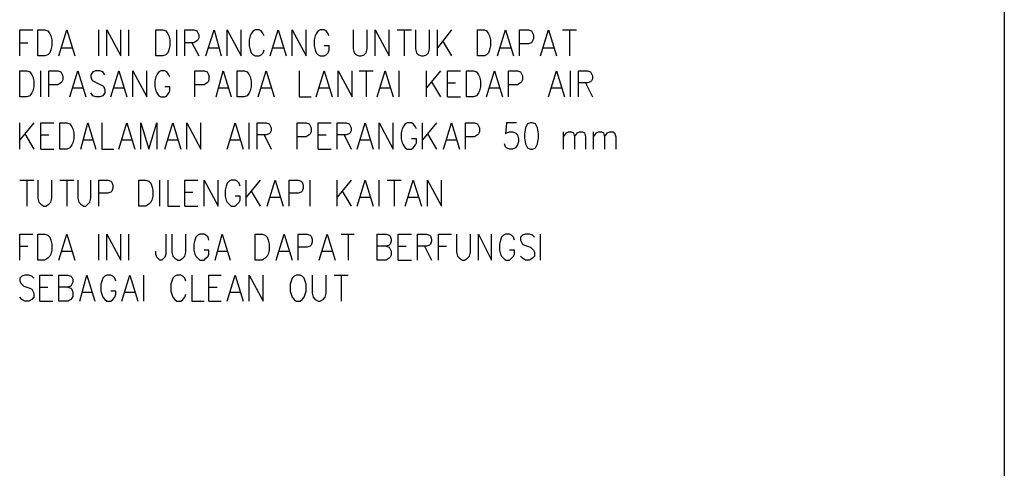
# Model space of a CAD drawing. Header units: millimetres. Extents: x 0 to 420, y 0 to 297.
# Tile 6 of 49: x 105 to 147, y 200 to 219. Entities that reach past the tile are written whole.
import ezdxf

# ---------------------------------------------------------------- set-up
doc = ezdxf.new("R2010")
doc.units = ezdxf.units.MM
doc.layers.add('LINE_000000', color=7, linetype='Continuous')

msp = doc.modelspace()

# ---------------------------------------------------------------- linework, layer by layer
at = {"layer": 'LINE_000000', "lineweight": 25}
for p, q in [((146.812, 266.023), (146.812, 151.045)), ((108.543, 217.72), (108.543, 218.821)), ((109.813, 217.72), (109.813, 218.821)), ((111.845, 217.72), (111.845, 218.821)), ((121.158, 218.821), (121.751, 218.821)), ((121.454, 218.821), (121.454, 217.72)), ((122.851, 217.72), (122.851, 218.821)), ((123.444, 218.821), (122.851, 218.059)), ((128.143, 218.821), (128.736, 218.821)), ((128.439, 218.821), (128.439, 217.72)), ((105.198, 218.271), (105.537, 218.271)), ((106.976, 218.059), (107.4, 218.059)), ((112.48, 218.271), (112.776, 217.72)), ((113.199, 218.059), (113.623, 218.059)), ((115.909, 218.059), (116.332, 218.059)), ((123.063, 218.355), (123.444, 217.72)), ((125.518, 218.059), (125.942, 218.059)), ((127.339, 218.059), (127.762, 218.059)), ((106.087, 215.985), (106.087, 217.085)), ((119.549, 217.085), (120.142, 217.085)), ((119.846, 217.085), (119.846, 215.985)), ((121.243, 215.985), (121.243, 217.085)), ((122.386, 215.985), (122.386, 217.085)), ((122.978, 217.085), (122.386, 216.366)), ((128.482, 215.985), (128.482, 217.085)), ((122.597, 216.62), (122.978, 215.985)), ((123.275, 216.577), (123.613, 216.577)), ((129.117, 216.577), (129.413, 215.985)), ((107.442, 216.366), (107.865, 216.366)), ((109.178, 216.366), (109.601, 216.366)), ((113.623, 216.366), (114.004, 216.366)), ((115.401, 216.366), (115.824, 216.366)), ((117.856, 216.366), (118.279, 216.366)), ((120.438, 216.366), (120.862, 216.366)), ((123.275, 215.985), (123.825, 215.985)), ((125.053, 216.366), (125.476, 216.366)), ((127.677, 216.366), (128.101, 216.366)), ((105.198, 213.783), (105.198, 214.884)), ((105.791, 214.884), (105.198, 214.164)), ((114.893, 213.783), (114.893, 214.884)), ((122.216, 213.783), (122.216, 214.884)), ((122.809, 214.884), (122.216, 214.164)), ((105.41, 214.418), (105.791, 213.783)), ((106.087, 214.376), (106.426, 214.376)), ((115.528, 214.376), (115.824, 213.783)), ((117.814, 214.376), (118.152, 214.376)), ((118.914, 214.376), (119.211, 213.783)), ((122.428, 214.418), (122.809, 213.783)), ((128.185, 213.783), (128.185, 214.503)), ((129.455, 213.783), (129.455, 214.503)), ((107.908, 214.164), (108.289, 214.164)), ((109.516, 214.164), (109.94, 214.164)), ((111.464, 214.164), (111.887, 214.164)), ((114.088, 214.164), (114.512, 214.164)), ((119.592, 214.164), (120.015, 214.164)), ((123.232, 214.164), (123.656, 214.164)), ((106.087, 213.783), (106.638, 213.783)), ((117.814, 213.783), (118.364, 213.783)), ((105.198, 212.471), (105.791, 212.471)), ((105.495, 212.471), (105.495, 211.37)), ((106.892, 212.471), (107.484, 212.471)), ((107.188, 212.471), (107.188, 211.37)), ((111.125, 211.37), (111.125, 212.471)), ((114.766, 211.37), (114.766, 212.471)), ((115.358, 212.471), (114.766, 211.751)), ((117.475, 211.37), (117.475, 212.471)), ((118.618, 211.37), (118.618, 212.471)), ((119.211, 212.471), (118.618, 211.751)), ((120.396, 211.37), (120.396, 212.471)), ((120.735, 212.471), (121.327, 212.471)), ((121.031, 212.471), (121.031, 211.37)), ((112.183, 211.963), (112.522, 211.963)), ((114.977, 212.005), (115.358, 211.37)), ((118.83, 212.005), (119.211, 211.37)), ((115.782, 211.751), (116.205, 211.751)), ((119.592, 211.751), (120.015, 211.751)), ((121.624, 211.751), (122.047, 211.751)), ((112.183, 211.37), (112.734, 211.37)), ((108.543, 209.084), (108.543, 210.185)), ((109.813, 209.084), (109.813, 210.185)), ((118.787, 210.185), (119.338, 210.185)), ((119.084, 210.185), (119.084, 209.084)), ((127.212, 209.084), (127.212, 210.185)), ((105.198, 209.677), (105.537, 209.677)), ((106.976, 209.465), (107.4, 209.465)), ((113.58, 209.465), (113.961, 209.465)), ((116.163, 209.465), (116.586, 209.465)), ((117.983, 209.465), (118.406, 209.465)), ((121.2, 209.677), (121.539, 209.677)), ((122.301, 209.677), (122.597, 209.084)), ((122.894, 209.677), (123.232, 209.677)), ((121.2, 209.084), (121.751, 209.084)), ((110.448, 207.349), (110.448, 208.449)), ((118.491, 208.449), (119.084, 208.449)), ((118.787, 208.449), (118.787, 207.349)), ((106.045, 207.941), (106.384, 207.941)), ((107.865, 207.73), (108.246, 207.73)), ((109.643, 207.73), (110.067, 207.73)), ((113.199, 207.941), (113.538, 207.941)), ((114.088, 207.73), (114.512, 207.73)), ((106.045, 207.349), (106.595, 207.349)), ((113.199, 207.349), (113.707, 207.349))]:
    msp.add_line(p, q, dxfattribs=at)
for points in [[(105.198, 217.72), (105.198, 218.821), (105.749, 218.821)], [(106.849, 217.72), (107.188, 218.821), (107.527, 217.72)], [(108.881, 217.72), (108.881, 218.821), (109.474, 217.72), (109.474, 218.821)], [(112.183, 217.72), (112.183, 218.821), (112.564, 218.821), (112.691, 218.779), (112.734, 218.694), (112.776, 218.609), (112.776, 218.482), (112.734, 218.398), (112.691, 218.355), (112.564, 218.271), (112.183, 218.271)], [(113.072, 217.72), (113.411, 218.821), (113.707, 217.72)], [(113.961, 217.72), (113.961, 218.821), (114.554, 217.72), (114.554, 218.821)], [(115.528, 218.567), (115.485, 218.652), (115.401, 218.779), (115.316, 218.821), (115.147, 218.821), (115.062, 218.779), (114.977, 218.652), (114.935, 218.567), (114.893, 218.398), (114.893, 218.144), (114.935, 217.974), (114.977, 217.847), (115.062, 217.763), (115.147, 217.72), (115.316, 217.72), (115.401, 217.763), (115.485, 217.847), (115.528, 217.974)], [(115.782, 217.72), (116.12, 218.821), (116.459, 217.72)], [(116.713, 217.72), (116.713, 218.821), (117.306, 217.72), (117.306, 218.821)], [(118.279, 218.567), (118.237, 218.652), (118.152, 218.779), (118.068, 218.821), (117.898, 218.821), (117.814, 218.779), (117.729, 218.652), (117.687, 218.567), (117.644, 218.398), (117.644, 218.144), (117.687, 217.974), (117.729, 217.847), (117.814, 217.763), (117.898, 217.72), (118.068, 217.72), (118.152, 217.763), (118.237, 217.847), (118.279, 217.974), (118.279, 218.144), (118.068, 218.144)], [(119.295, 218.821), (119.295, 218.017), (119.338, 217.847), (119.422, 217.763), (119.549, 217.72), (119.634, 217.72), (119.761, 217.763), (119.846, 217.847), (119.888, 218.017), (119.888, 218.821)], [(120.227, 217.72), (120.227, 218.821), (120.819, 217.72), (120.819, 218.821)], [(121.92, 218.821), (121.92, 218.017), (121.962, 217.847), (122.047, 217.763), (122.174, 217.72), (122.259, 217.72), (122.386, 217.763), (122.47, 217.847), (122.513, 218.017), (122.513, 218.821)], [(125.391, 217.72), (125.73, 218.821), (126.069, 217.72)], [(126.323, 217.72), (126.323, 218.821), (126.704, 218.821), (126.831, 218.779), (126.873, 218.694), (126.915, 218.609), (126.915, 218.44), (126.873, 218.355), (126.831, 218.271), (126.704, 218.228), (126.323, 218.228)], [(127.212, 217.72), (127.55, 218.821), (127.889, 217.72)], [(106.426, 215.985), (106.426, 217.085), (106.807, 217.085), (106.934, 217.043), (106.976, 216.958), (107.019, 216.874), (107.019, 216.704), (106.976, 216.62), (106.934, 216.577), (106.807, 216.493), (106.426, 216.493)], [(107.315, 215.985), (107.654, 217.085), (107.992, 215.985)], [(108.797, 216.916), (108.712, 217.043), (108.585, 217.085), (108.416, 217.085), (108.289, 217.043), (108.204, 216.916), (108.204, 216.831), (108.246, 216.704), (108.289, 216.662), (108.373, 216.62), (108.627, 216.493), (108.712, 216.45), (108.754, 216.408), (108.797, 216.281), (108.797, 216.154), (108.712, 216.027), (108.585, 215.985), (108.416, 215.985), (108.289, 216.027), (108.204, 216.154)], [(109.051, 215.985), (109.389, 217.085), (109.728, 215.985)], [(109.982, 215.985), (109.982, 217.085), (110.575, 215.985), (110.575, 217.085)], [(111.548, 216.831), (111.506, 216.916), (111.421, 217.043), (111.337, 217.085), (111.167, 217.085), (111.083, 217.043), (110.998, 216.916), (110.956, 216.831), (110.913, 216.662), (110.913, 216.408), (110.956, 216.239), (110.998, 216.154), (111.083, 216.027), (111.167, 215.985), (111.337, 215.985), (111.421, 216.027), (111.506, 216.154), (111.548, 216.239), (111.548, 216.408), (111.337, 216.408)], [(112.607, 215.985), (112.607, 217.085), (112.988, 217.085), (113.115, 217.043), (113.157, 216.958), (113.199, 216.874), (113.199, 216.704), (113.157, 216.62), (113.115, 216.577), (112.988, 216.493), (112.607, 216.493)], [(113.496, 215.985), (113.792, 217.085), (114.131, 215.985)], [(115.274, 215.985), (115.612, 217.085), (115.951, 215.985)], [(117.009, 217.085), (117.009, 215.985), (117.517, 215.985)], [(117.729, 215.985), (118.068, 217.085), (118.406, 215.985)], [(118.66, 215.985), (118.66, 217.085), (119.253, 215.985), (119.253, 217.085)], [(120.311, 215.985), (120.65, 217.085), (120.989, 215.985)], [(123.275, 215.985), (123.275, 217.085), (123.825, 217.085)], [(124.926, 215.985), (125.264, 217.085), (125.603, 215.985)], [(125.857, 215.985), (125.857, 217.085), (126.238, 217.085), (126.365, 217.043), (126.407, 216.958), (126.45, 216.874), (126.45, 216.704), (126.407, 216.62), (126.365, 216.577), (126.238, 216.493), (125.857, 216.493)], [(127.55, 215.985), (127.889, 217.085), (128.228, 215.985)], [(128.82, 215.985), (128.82, 217.085), (129.201, 217.085), (129.328, 217.043), (129.371, 216.958), (129.413, 216.874), (129.413, 216.747), (129.371, 216.662), (129.328, 216.62), (129.201, 216.577), (128.82, 216.577)], [(106.087, 213.783), (106.087, 214.884), (106.638, 214.884)], [(107.781, 213.783), (108.077, 214.884), (108.416, 213.783)], [(108.67, 214.884), (108.67, 213.783), (109.178, 213.783)], [(109.389, 213.783), (109.728, 214.884), (110.067, 213.783)], [(110.321, 213.783), (110.321, 214.884), (110.659, 213.783), (110.998, 214.884), (110.998, 213.783)], [(111.337, 213.783), (111.675, 214.884), (112.014, 213.783)], [(112.268, 213.783), (112.268, 214.884), (112.861, 213.783), (112.861, 214.884)], [(113.961, 213.783), (114.3, 214.884), (114.639, 213.783)], [(115.231, 213.783), (115.231, 214.884), (115.612, 214.884), (115.739, 214.842), (115.782, 214.757), (115.824, 214.672), (115.824, 214.545), (115.782, 214.461), (115.739, 214.418), (115.612, 214.376), (115.231, 214.376)], [(116.925, 213.783), (116.925, 214.884), (117.306, 214.884), (117.433, 214.842), (117.475, 214.757), (117.517, 214.672), (117.517, 214.503), (117.475, 214.418), (117.433, 214.376), (117.306, 214.291), (116.925, 214.291)], [(117.814, 213.783), (117.814, 214.884), (118.364, 214.884)], [(118.618, 213.783), (118.618, 214.884), (118.999, 214.884), (119.126, 214.842), (119.168, 214.757), (119.211, 214.672), (119.211, 214.545), (119.168, 214.461), (119.126, 214.418), (118.999, 214.376), (118.618, 214.376)], [(119.465, 213.783), (119.803, 214.884), (120.142, 213.783)], [(120.396, 213.783), (120.396, 214.884), (120.989, 213.783), (120.989, 214.884)], [(121.962, 214.63), (121.92, 214.715), (121.835, 214.842), (121.751, 214.884), (121.581, 214.884), (121.497, 214.842), (121.412, 214.715), (121.37, 214.63), (121.327, 214.461), (121.327, 214.207), (121.37, 214.037), (121.412, 213.953), (121.497, 213.826), (121.581, 213.783), (121.751, 213.783), (121.835, 213.826), (121.92, 213.953), (121.962, 214.037), (121.962, 214.207), (121.751, 214.207)], [(123.105, 213.783), (123.444, 214.884), (123.783, 213.783)], [(124.037, 213.783), (124.037, 214.884), (124.418, 214.884), (124.545, 214.842), (124.587, 214.757), (124.629, 214.672), (124.629, 214.503), (124.587, 214.418), (124.545, 214.376), (124.418, 214.291), (124.037, 214.291)], [(126.196, 214.884), (125.772, 214.884), (125.73, 214.418), (125.772, 214.461), (125.899, 214.503), (126.026, 214.503), (126.153, 214.461), (126.238, 214.376), (126.28, 214.207), (126.28, 214.08), (126.238, 213.953), (126.153, 213.826), (126.026, 213.783), (125.899, 213.783), (125.772, 213.826), (125.73, 213.868), (125.688, 213.995)], [(128.185, 214.291), (128.312, 214.461), (128.397, 214.503), (128.524, 214.503), (128.609, 214.461), (128.651, 214.291), (128.651, 213.783)], [(128.651, 214.291), (128.778, 214.461), (128.863, 214.503), (128.99, 214.503), (129.074, 214.461), (129.117, 214.291), (129.117, 213.783)], [(129.455, 214.291), (129.582, 214.461), (129.667, 214.503), (129.794, 214.503), (129.879, 214.461), (129.921, 214.291), (129.921, 213.783)], [(129.921, 214.291), (130.048, 214.461), (130.133, 214.503), (130.26, 214.503), (130.344, 214.461), (130.387, 214.291), (130.387, 213.783)], [(105.96, 212.471), (105.96, 211.709), (106.003, 211.54), (106.087, 211.455), (106.214, 211.37), (106.299, 211.37), (106.426, 211.455), (106.511, 211.54), (106.553, 211.709), (106.553, 212.471)], [(107.654, 212.471), (107.654, 211.709), (107.696, 211.54), (107.781, 211.455), (107.908, 211.37), (107.992, 211.37), (108.077, 211.455), (108.162, 211.54), (108.204, 211.709), (108.204, 212.471)], [(108.543, 211.37), (108.543, 212.471), (108.924, 212.471), (109.051, 212.429), (109.093, 212.386), (109.135, 212.259), (109.135, 212.132), (109.093, 212.005), (109.051, 211.963), (108.924, 211.921), (108.543, 211.921)], [(111.464, 212.471), (111.464, 211.37), (111.972, 211.37)], [(112.183, 211.37), (112.183, 212.471), (112.734, 212.471)], [(112.988, 211.37), (112.988, 212.471), (113.58, 211.37), (113.58, 212.471)], [(114.512, 212.217), (114.469, 212.344), (114.385, 212.429), (114.3, 212.471), (114.131, 212.471), (114.046, 212.429), (113.961, 212.344), (113.919, 212.217), (113.877, 212.048), (113.877, 211.794), (113.919, 211.624), (113.961, 211.54), (114.046, 211.455), (114.131, 211.37), (114.3, 211.37), (114.385, 211.455), (114.469, 211.54), (114.512, 211.624), (114.512, 211.794), (114.3, 211.794)], [(115.655, 211.37), (115.993, 212.471), (116.332, 211.37)], [(116.586, 211.37), (116.586, 212.471), (116.967, 212.471), (117.094, 212.429), (117.136, 212.386), (117.179, 212.259), (117.179, 212.132), (117.136, 212.005), (117.094, 211.963), (116.967, 211.921), (116.586, 211.921)], [(119.465, 211.37), (119.803, 212.471), (120.142, 211.37)], [(121.497, 211.37), (121.835, 212.471), (122.174, 211.37)], [(122.428, 211.37), (122.428, 212.471), (123.021, 211.37), (123.021, 212.471)], [(105.198, 209.084), (105.198, 210.185), (105.749, 210.185)], [(106.849, 209.084), (107.188, 210.185), (107.527, 209.084)], [(108.881, 209.084), (108.881, 210.185), (109.474, 209.084), (109.474, 210.185)], [(111.379, 210.185), (111.379, 209.338), (111.337, 209.211), (111.294, 209.169), (111.21, 209.084), (111.125, 209.084), (111.04, 209.169), (110.998, 209.211), (110.956, 209.338), (110.956, 209.465)], [(111.633, 210.185), (111.633, 209.423), (111.675, 209.254), (111.76, 209.169), (111.887, 209.084), (111.972, 209.084), (112.099, 209.169), (112.183, 209.254), (112.226, 209.423), (112.226, 210.185)], [(113.199, 209.931), (113.157, 210.058), (113.072, 210.143), (112.988, 210.185), (112.818, 210.185), (112.734, 210.143), (112.649, 210.058), (112.607, 209.931), (112.564, 209.762), (112.564, 209.508), (112.607, 209.338), (112.649, 209.254), (112.734, 209.169), (112.818, 209.084), (112.988, 209.084), (113.072, 209.169), (113.157, 209.254), (113.199, 209.338), (113.199, 209.508), (112.988, 209.508)], [(113.453, 209.084), (113.75, 210.185), (114.088, 209.084)], [(116.036, 209.084), (116.374, 210.185), (116.713, 209.084)], [(116.967, 209.084), (116.967, 210.185), (117.348, 210.185), (117.475, 210.143), (117.517, 210.1), (117.56, 209.973), (117.56, 209.846), (117.517, 209.719), (117.475, 209.677), (117.348, 209.635), (116.967, 209.635)], [(117.856, 209.084), (118.195, 210.185), (118.533, 209.084)], [(120.692, 209.677), (120.819, 209.635), (120.862, 209.55), (120.904, 209.465), (120.904, 209.296), (120.862, 209.211), (120.819, 209.169), (120.692, 209.084), (120.311, 209.084), (120.311, 210.185), (120.692, 210.185), (120.819, 210.143), (120.862, 210.1), (120.904, 209.973), (120.904, 209.889), (120.862, 209.762), (120.819, 209.719), (120.692, 209.677), (120.311, 209.677)], [(121.2, 209.084), (121.2, 210.185), (121.751, 210.185)], [(122.005, 209.084), (122.005, 210.185), (122.386, 210.185), (122.513, 210.143), (122.555, 210.1), (122.597, 209.973), (122.597, 209.889), (122.555, 209.762), (122.513, 209.719), (122.386, 209.677), (122.005, 209.677)], [(122.894, 209.084), (122.894, 210.185), (123.444, 210.185)], [(123.656, 210.185), (123.656, 209.423), (123.698, 209.254), (123.783, 209.169), (123.91, 209.084), (123.994, 209.084), (124.121, 209.169), (124.206, 209.254), (124.248, 209.423), (124.248, 210.185)], [(124.587, 209.084), (124.587, 210.185), (125.137, 209.084), (125.137, 210.185)], [(126.111, 209.931), (126.069, 210.058), (125.984, 210.143), (125.899, 210.185), (125.73, 210.185), (125.645, 210.143), (125.561, 210.058), (125.518, 209.931), (125.476, 209.762), (125.476, 209.508), (125.518, 209.338), (125.561, 209.254), (125.645, 209.169), (125.73, 209.084), (125.899, 209.084), (125.984, 209.169), (126.069, 209.254), (126.111, 209.338), (126.111, 209.508), (125.899, 209.508)], [(126.958, 210.058), (126.873, 210.143), (126.746, 210.185), (126.577, 210.185), (126.45, 210.143), (126.365, 210.058), (126.365, 209.931), (126.407, 209.846), (126.45, 209.762), (126.534, 209.719), (126.788, 209.635), (126.873, 209.55), (126.915, 209.508), (126.958, 209.423), (126.958, 209.254), (126.873, 209.169), (126.746, 209.084), (126.577, 209.084), (126.45, 209.169), (126.365, 209.254)], [(105.791, 208.322), (105.706, 208.407), (105.579, 208.449), (105.41, 208.449), (105.283, 208.407), (105.198, 208.322), (105.198, 208.195), (105.241, 208.111), (105.283, 208.068), (105.368, 207.984), (105.622, 207.899), (105.706, 207.857), (105.749, 207.772), (105.791, 207.687), (105.791, 207.518), (105.706, 207.433), (105.579, 207.349), (105.41, 207.349), (105.283, 207.433), (105.198, 207.518)], [(106.045, 207.349), (106.045, 208.449), (106.595, 208.449)], [(107.23, 207.941), (107.357, 207.899), (107.4, 207.857), (107.442, 207.73), (107.442, 207.56), (107.4, 207.476), (107.357, 207.433), (107.23, 207.349), (106.849, 207.349), (106.849, 208.449), (107.23, 208.449), (107.357, 208.407), (107.4, 208.365), (107.442, 208.28), (107.442, 208.153), (107.4, 208.068), (107.357, 207.984), (107.23, 207.941), (106.849, 207.941)], [(107.738, 207.349), (108.035, 208.449), (108.373, 207.349)], [(109.262, 208.195), (109.22, 208.322), (109.135, 208.407), (109.051, 208.449), (108.881, 208.449), (108.797, 208.407), (108.712, 208.322), (108.67, 208.195), (108.627, 208.068), (108.627, 207.772), (108.67, 207.645), (108.712, 207.518), (108.797, 207.433), (108.881, 207.349), (109.051, 207.349), (109.135, 207.433), (109.22, 207.518), (109.262, 207.645), (109.262, 207.772), (109.051, 207.772)], [(109.516, 207.349), (109.855, 208.449), (110.194, 207.349)], [(112.226, 208.195), (112.183, 208.322), (112.099, 208.407), (112.014, 208.449), (111.845, 208.449), (111.76, 208.407), (111.675, 208.322), (111.633, 208.195), (111.591, 208.068), (111.591, 207.772), (111.633, 207.645), (111.675, 207.518), (111.76, 207.433), (111.845, 207.349), (112.014, 207.349), (112.099, 207.433), (112.183, 207.518), (112.226, 207.645)], [(112.48, 208.449), (112.48, 207.349), (112.988, 207.349)], [(113.199, 207.349), (113.199, 208.449), (113.707, 208.449)], [(113.961, 207.349), (114.3, 208.449), (114.639, 207.349)], [(114.893, 207.349), (114.893, 208.449), (115.485, 207.349), (115.485, 208.449)], [(117.56, 208.449), (117.56, 207.687), (117.602, 207.518), (117.687, 207.433), (117.814, 207.349), (117.898, 207.349), (118.025, 207.433), (118.11, 207.518), (118.152, 207.687), (118.152, 208.449)]]:
    msp.add_lwpolyline(points, dxfattribs=at)
for points in [[(105.96, 217.72), (105.96, 218.821), (106.257, 218.821), (106.384, 218.779), (106.468, 218.652), (106.511, 218.567), (106.553, 218.398), (106.553, 218.144), (106.511, 217.974), (106.468, 217.847), (106.384, 217.763), (106.257, 217.72), (105.96, 217.72)], [(110.956, 217.72), (110.956, 218.821), (111.252, 218.821), (111.379, 218.779), (111.464, 218.652), (111.506, 218.567), (111.548, 218.398), (111.548, 218.144), (111.506, 217.974), (111.464, 217.847), (111.379, 217.763), (111.252, 217.72), (110.956, 217.72)], [(124.545, 217.72), (124.545, 218.821), (124.841, 218.821), (124.926, 218.779), (125.01, 218.652), (125.053, 218.567), (125.095, 218.398), (125.095, 218.144), (125.053, 217.974), (125.01, 217.847), (124.926, 217.763), (124.841, 217.72), (124.545, 217.72)], [(105.198, 215.985), (105.198, 217.085), (105.495, 217.085), (105.622, 217.043), (105.706, 216.916), (105.749, 216.831), (105.791, 216.662), (105.791, 216.408), (105.749, 216.239), (105.706, 216.154), (105.622, 216.027), (105.495, 215.985), (105.198, 215.985)], [(114.385, 215.985), (114.385, 217.085), (114.681, 217.085), (114.808, 217.043), (114.893, 216.916), (114.935, 216.831), (114.977, 216.662), (114.977, 216.408), (114.935, 216.239), (114.893, 216.154), (114.808, 216.027), (114.681, 215.985), (114.385, 215.985)], [(124.079, 215.985), (124.079, 217.085), (124.375, 217.085), (124.502, 217.043), (124.587, 216.916), (124.629, 216.831), (124.672, 216.662), (124.672, 216.408), (124.629, 216.239), (124.587, 216.154), (124.502, 216.027), (124.375, 215.985), (124.079, 215.985)], [(106.892, 213.783), (106.892, 214.884), (107.188, 214.884), (107.315, 214.842), (107.4, 214.715), (107.442, 214.63), (107.484, 214.461), (107.484, 214.207), (107.442, 214.037), (107.4, 213.953), (107.315, 213.826), (107.188, 213.783), (106.892, 213.783)], [(126.788, 214.884), (126.661, 214.842), (126.577, 214.672), (126.534, 214.418), (126.534, 214.249), (126.577, 213.995), (126.661, 213.826), (126.788, 213.783), (126.873, 213.783), (127, 213.826), (127.085, 213.995), (127.127, 214.249), (127.127, 214.418), (127.085, 214.672), (127, 214.842), (126.873, 214.884), (126.788, 214.884)], [(110.236, 211.37), (110.236, 212.471), (110.532, 212.471), (110.659, 212.429), (110.744, 212.344), (110.786, 212.217), (110.829, 212.048), (110.829, 211.794), (110.786, 211.624), (110.744, 211.54), (110.659, 211.455), (110.532, 211.37), (110.236, 211.37)], [(105.96, 209.084), (105.96, 210.185), (106.257, 210.185), (106.384, 210.143), (106.468, 210.058), (106.511, 209.931), (106.553, 209.762), (106.553, 209.508), (106.511, 209.338), (106.468, 209.254), (106.384, 209.169), (106.257, 209.084), (105.96, 209.084)], [(115.147, 209.084), (115.147, 210.185), (115.443, 210.185), (115.57, 210.143), (115.655, 210.058), (115.697, 209.931), (115.739, 209.762), (115.739, 209.508), (115.697, 209.338), (115.655, 209.254), (115.57, 209.169), (115.443, 209.084), (115.147, 209.084)], [(116.882, 208.449), (116.798, 208.407), (116.713, 208.322), (116.671, 208.195), (116.628, 208.068), (116.628, 207.772), (116.671, 207.645), (116.713, 207.518), (116.798, 207.433), (116.882, 207.349), (117.052, 207.349), (117.136, 207.433), (117.221, 207.518), (117.263, 207.645), (117.306, 207.772), (117.306, 208.068), (117.263, 208.195), (117.221, 208.322), (117.136, 208.407), (117.052, 208.449), (116.882, 208.449)]]:
    msp.add_lwpolyline(points, close=True, dxfattribs=at)

doc.saveas('drawing.dxf')
